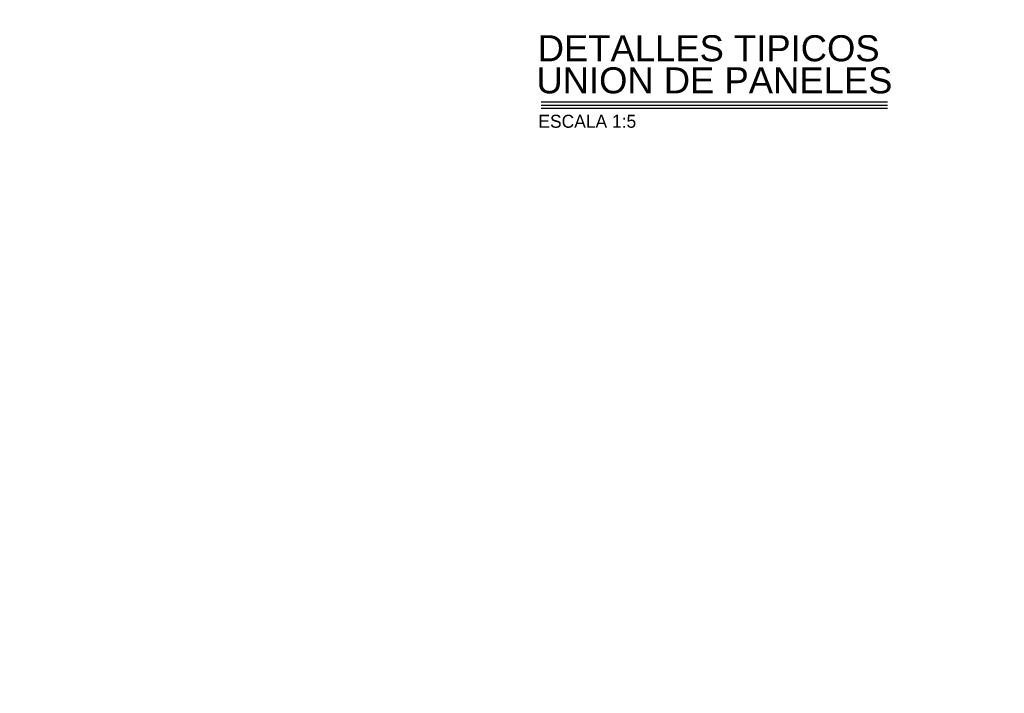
# Model space of a CAD drawing. Header units: millimetres. Extents: x 19443 to 19711, y 4351 to 4752.
# Tile 9 of 256: x 19465.605 to 19466.36, y 4518.001 to 4518.518. Entities that reach past the tile are written whole.
import ezdxf
from ezdxf.enums import TextEntityAlignment as Align

# ---------------------------------------------------------------- set-up
doc = ezdxf.new("R2010")
doc.units = ezdxf.units.MM
for name, color, linetype in [('cotas', 1, 'Continuous'), ('cotas @ 500', 1, 'Continuous'), ('TEXTOS TITULOS @ 0.05', 3, 'Continuous')]:
    doc.layers.add(name, color=color, linetype=linetype)
doc.styles.add('century gothic', font='GOTHIC.TTF')
doc.styles.add('NOTAS', font='GOTHIC.TTF')
doc.styles.add('SMCtitulos', font='sanss___.ttf')
doc.dimstyles.new('ANOTATIVE 100 SMCONSTRUCCIONES', dxfattribs={"dimscale": 0, "dimtxt": 0.18, "dimasz": 0.15, "dimexe": 0.18, "dimexo": 0.09, "dimgap": 0.1, "dimtad": 1, "dimzin": 0, "dimdsep": 46, "dimtxsty": 'century gothic', "dimblk1": 'FLECHA1', "dimblk2": 'FLECHA1', "dimsah": 1, "dimcen": 0.18, "dimdle": 0.075, "dimclrd": 1, "dimclre": 1, "dimclrt": 2, "dimaunit": 1, "dimadec": 0, "dimazin": 0, "dimtfac": 0.75, "dimtix": 1, "dimtmove": 2, "dimatfit": 3, "dimfxl": 0.09, "dimtvp": 1.5, "dimtfill": 1, "dimtolj": 1, "dimtzin": 0, "dimarcsym": 0})

# ---------------------------------------------------------------- blocks, each defined once
blk = doc.blocks.new('FLECHA1')
at = {"color": 4}
blk.add_line((-0.246176, -0.248081), (0.248081, 0.25), dxfattribs=at)
at = {"color": 1}
blk.add_line((-1, 0), (0.496162, 0), dxfattribs=at)
blk = doc.blocks.new('*D497')
at = {"layer": 'cotas', "color": 1, "lineweight": -2, "transparency": 16777216}
for p, q in [((19614.32604, 4625.84482), (19614.32604, 4700.84482)), ((19570.98361, 4550.84482), (19524.32604, 4550.84482)), ((19614.32604, 4548.42982), (19614.32604, 4550.84482)), ((19570.53386, 4548.42982), (19524.32604, 4548.42982)), ((19614.32604, 4473.42982), (19614.32604, 4398.42982))]:
    blk.add_line(p, q, dxfattribs=at)
at = {"layer": 'Defpoints', "color": 0, "transparency": 16777216}
for p in [(19614.32604, 4550.84482), (19615.98361, 4550.84482), (19615.53386, 4548.42982)]:
    blk.add_point(p, dxfattribs=at)
at = {"layer": 'cotas', "color": 1, "lineweight": -2, "transparency": 16777216, "xscale": 75, "yscale": 75, "zscale": 75}
for p, rotation in [((19614.32604, 4550.84482), 270), ((19614.32604, 4548.42982), 90)]:
    blk.add_blockref('FLECHA1', p, dxfattribs=dict(at, rotation=rotation))
at = {"layer": 'cotas', "color": 2, "transparency": 16777216, "insert": (19517.3376, 4549.63732), "char_height": 90, "attachment_point": 5, "rotation": 90, "style": 'century gothic', "bg_fill": 3, "box_fill_scale": 1.1, "bg_fill_color": 256, "bg_fill_true_color": 13158600, "bg_fill_transparency": 0}
blk.add_mtext('\\A1;2.42', dxfattribs=at)
blk = doc.blocks.new('*U490')
at = {"color": 2}
blk.add_line((0, 0.052), (5.316, 0.052), dxfattribs=at)
at = {"color": 250}
blk.add_line((0, 0), (5.316, 0), dxfattribs=at)
at = {"color": 7}
blk.add_line((0, -0.047), (5.316, -0.047), dxfattribs=at)
at = {"color": 0, "linetype": 'ByBlock', "lineweight": -2, "style": 'NOTAS'}
for tag, p in [('1TITLE', (0.027, 1.014)), ('2TITLE', (-0.043, 0.181))]:
    blk.add_attdef(tag, p, '', height=0.3, dxfattribs=at)
blk.add_attdef('SCALE', text='', height=0.18, dxfattribs=at).set_placement((-0.043, -0.148), align=Align.TOP_LEFT)
blk = doc.blocks.new('*U759')
at = {"layer": 'cotas @ 500'}
dim = blk.add_linear_dim(base=(19614.3260382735, 4550.8448237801), p1=(19615.5338597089, 4548.4298237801), p2=(19615.9836080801, 4550.8448237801), angle=90, dimstyle='ANOTATIVE 100 SMCONSTRUCCIONES', override={"dimscale": 500, "dimtix": 1, "dimtofl": 1, "dimtmove": 1, "dimatfit": 1}, dxfattribs=at)
dim.commit()
dim.dimension.update_dxf_attribs({"geometry": '*D497', "text_midpoint": (19517.3375950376, 4549.6373237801)})

msp = doc.modelspace()

# ---------------------------------------------------------------- block references
at = {"layer": 'cotas'}
msp.add_blockref('*U759', (0, 0), dxfattribs=at)

# ---------------------------------------------------------------- next in the draw order: block references
at = {"layer": 'TEXTOS TITULOS @ 0.05'}
ref = msp.add_blockref('*U490', (19466.00492, 4518.45284), dxfattribs=dict(at, xscale=0.05, yscale=0.05, zscale=0.05))
ref.add_attrib('1TITLE', 'DETALLES TIPICOS', (19466.0023, 4518.48654), dxfattribs={"layer": '0', "color": 0, "linetype": 'ByBlock', "lineweight": -2, "height": 0.02, "style": 'SMCtitulos'})
ref.add_attrib('2TITLE', 'UNION DE PANELES ', (19466.00126, 4518.4619), dxfattribs={"layer": '0', "color": 0, "linetype": 'ByBlock', "lineweight": -2, "height": 0.02, "style": 'SMCtitulos'})
ref.add_attrib('SCALE', 'ESCALA 1:5', dxfattribs={"layer": '0', "color": 0, "linetype": 'ByBlock', "lineweight": -2, "height": 0.01, "style": 'NOTAS'}).set_placement((19466.00277, 4518.44546), align=Align.TOP_LEFT)

doc.saveas('drawing.dxf')
